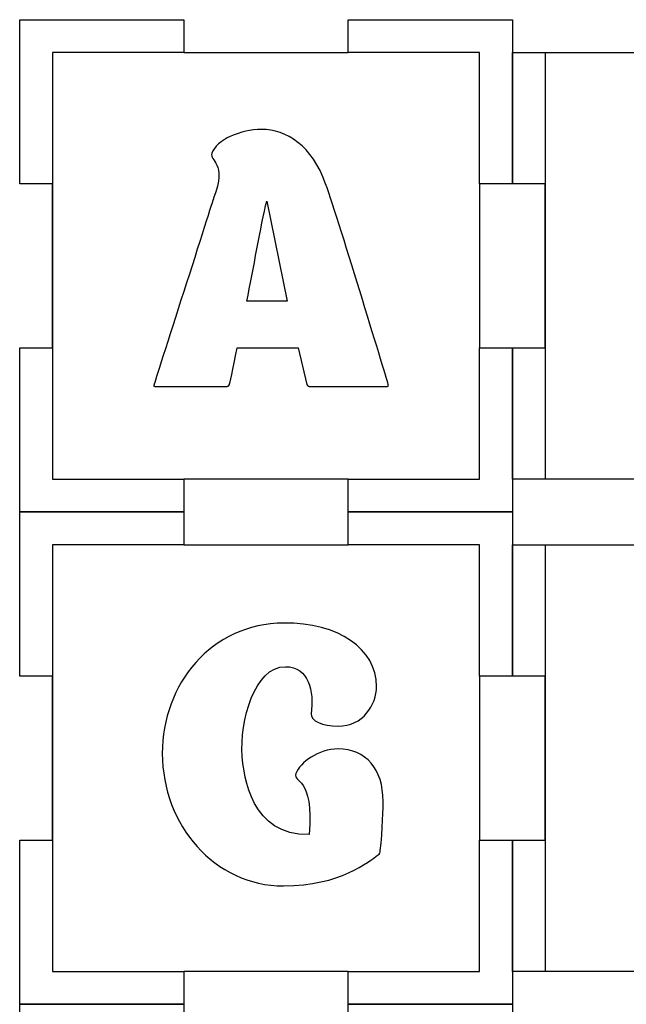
# Model space of a CAD drawing. Header units: millimetres. Extents: x -429 to 420, y -314 to 480.
# Tile 58 of 143: x -369 to -314, y 390 to 480. Entities that reach past the tile are written whole.
import ezdxf

# ---------------------------------------------------------------- set-up
doc = ezdxf.new("R2010")
doc.units = ezdxf.units.MM
doc.header["$MEASUREMENT"] = 0
doc.layers.add('Layer 1', color=7, linetype='Continuous')

msp = doc.modelspace()

# ---------------------------------------------------------------- linework, layer by layer
at = {"layer": 'Layer 1', "color": 7, "lineweight": 25}
for points, knots in [([(-324.2341, 464.5461), (-324.2341, 464.5461), (-324.2341, 479.5459), (-324.2341, 479.5459), (-324.2341, 479.5459), (-324.2341, 479.5459), (-339.2342, 479.5459), (-339.2342, 479.5459), (-339.2342, 479.5459), (-339.2342, 479.5459), (-339.2342, 476.546), (-339.2342, 476.546), (-339.2342, 476.546), (-339.2342, 476.546), (-354.2342, 476.546), (-354.2342, 476.546), (-354.2342, 476.546), (-354.2342, 476.546), (-354.2342, 479.5459), (-354.2342, 479.5459), (-354.2342, 479.5459), (-354.2342, 479.5459), (-369.2339, 479.5459), (-369.2339, 479.5459), (-369.2339, 479.5459), (-369.2339, 479.5459), (-369.2339, 464.5458), (-369.2339, 464.5458), (-369.2339, 464.5458), (-369.2339, 464.5458), (-366.2341, 464.5458), (-366.2341, 464.5458), (-366.2341, 464.5458), (-366.2341, 464.5458), (-366.2341, 449.5461), (-366.2341, 449.5461), (-366.2341, 449.5461), (-366.2341, 449.5461), (-369.2339, 449.5461), (-369.2339, 449.5461), (-369.2339, 449.5461), (-369.2339, 449.5461), (-369.2339, 434.5461), (-369.2339, 434.5461), (-369.2339, 434.5461), (-369.2339, 434.5461), (-354.2339, 434.5461), (-354.2339, 434.5461), (-354.2339, 434.5461), (-354.2339, 434.5461), (-354.2339, 437.5459), (-354.2339, 437.5459), (-354.2339, 437.5459), (-354.2339, 437.5459), (-339.2339, 437.5459), (-339.2339, 437.5459), (-339.2339, 437.5459), (-339.2339, 437.5459), (-339.2339, 434.5461), (-339.2339, 434.5461), (-339.2339, 434.5461), (-339.2339, 434.5461), (-324.2341, 434.5461), (-324.2341, 434.5461), (-324.2341, 434.5461), (-324.2341, 434.5461), (-324.2341, 449.5461), (-324.2341, 449.5461), (-324.2341, 449.5461), (-324.2341, 449.5461), (-327.234, 449.5461), (-327.234, 449.5461), (-327.234, 449.5461), (-327.234, 449.5461), (-327.234, 464.5461), (-327.234, 464.5461), (-327.234, 464.5461), (-327.234, 464.5461), (-324.2341, 464.5461), (-324.2341, 464.5461)], [0, 0, 0, 0, 0.047619, 0.047619, 0.047619, 0.047619, 0.0952381, 0.0952381, 0.0952381, 0.0952381, 0.1428571, 0.1428571, 0.1428571, 0.1428571, 0.1904762, 0.1904762, 0.1904762, 0.1904762, 0.2380952, 0.2380952, 0.2380952, 0.2380952, 0.2857143, 0.2857143, 0.2857143, 0.2857143, 0.3333333, 0.3333333, 0.3333333, 0.3333333, 0.3809524, 0.3809524, 0.3809524, 0.3809524, 0.4285714, 0.4285714, 0.4285714, 0.4285714, 0.4761905, 0.4761905, 0.4761905, 0.4761905, 0.5238095, 0.5238095, 0.5238095, 0.5238095, 0.5714286, 0.5714286, 0.5714286, 0.5714286, 0.6190476, 0.6190476, 0.6190476, 0.6190476, 0.6666667, 0.6666667, 0.6666667, 0.6666667, 0.7142857, 0.7142857, 0.7142857, 0.7142857, 0.7619048, 0.7619048, 0.7619048, 0.7619048, 0.8095238, 0.8095238, 0.8095238, 0.8095238, 0.8571429, 0.8571429, 0.8571429, 0.8571429, 0.9047619, 0.9047619, 0.9047619, 0.9047619, 1, 1, 1, 1]), ([(-279.2341, 464.5461), (-279.2341, 464.5461), (-279.2341, 476.546), (-279.2341, 476.546), (-279.2341, 476.546), (-279.2341, 476.546), (-290.9046, 476.546), (-290.9046, 476.546), (-290.9046, 476.546), (-290.9046, 476.546), (-294.2338, 476.546), (-294.2338, 476.546), (-294.2338, 476.546), (-294.2338, 476.546), (-294.2338, 479.5459), (-294.2338, 479.5459), (-294.2338, 479.5459), (-294.2338, 479.5459), (-294.2341, 479.5459), (-294.2341, 479.5459), (-294.2341, 479.5459), (-294.2341, 479.5459), (-309.2338, 479.5459), (-309.2338, 479.5459), (-309.2338, 479.5459), (-309.2338, 479.5459), (-309.2341, 479.5459), (-309.2341, 479.5459), (-309.2341, 479.5459), (-309.2341, 479.5459), (-309.2341, 476.546), (-309.2341, 476.546), (-309.2341, 476.546), (-309.2341, 476.546), (-312.6343, 476.546), (-312.6343, 476.546), (-312.6343, 476.546), (-312.6343, 476.546), (-324.2339, 476.546), (-324.2339, 476.546), (-324.2339, 476.546), (-324.2339, 476.546), (-324.2339, 464.5461), (-324.2339, 464.5461), (-324.2339, 464.5461), (-324.2339, 464.5461), (-321.234, 464.5461), (-321.234, 464.5461), (-321.234, 464.5461), (-321.234, 464.5461), (-321.234, 449.5461), (-321.234, 449.5461), (-321.234, 449.5461), (-321.234, 449.5461), (-324.2339, 449.5461), (-324.2339, 449.5461), (-324.2339, 449.5461), (-324.2339, 449.5461), (-324.2339, 437.5459), (-324.2339, 437.5459), (-324.2339, 437.5459), (-324.2339, 437.5459), (-312.6343, 437.5459), (-312.6343, 437.5459), (-312.6343, 437.5459), (-312.6343, 437.5459), (-309.2341, 437.5459), (-309.2341, 437.5459), (-309.2341, 437.5459), (-309.2341, 437.5459), (-309.2341, 434.5461), (-309.2341, 434.5461), (-309.2341, 434.5461), (-309.2341, 434.5461), (-309.2338, 434.5461), (-309.2338, 434.5461), (-309.2338, 434.5461), (-309.2338, 434.5461), (-294.2341, 434.5461), (-294.2341, 434.5461), (-294.2341, 434.5461), (-294.2341, 434.5461), (-294.2338, 434.5461), (-294.2338, 434.5461), (-294.2338, 434.5461), (-294.2338, 434.5461), (-294.2338, 437.5459), (-294.2338, 437.5459), (-294.2338, 437.5459), (-294.2338, 437.5459), (-290.9046, 437.5459), (-290.9046, 437.5459), (-290.9046, 437.5459), (-290.9046, 437.5459), (-279.2341, 437.5459), (-279.2341, 437.5459), (-279.2341, 437.5459), (-279.2341, 437.5459), (-279.2341, 449.5461), (-279.2341, 449.5461), (-279.2341, 449.5461), (-279.2341, 449.5461), (-282.2339, 449.5461), (-282.2339, 449.5461), (-282.2339, 449.5461), (-282.2339, 449.5461), (-282.2339, 464.5461), (-282.2339, 464.5461), (-282.2339, 464.5461), (-282.2339, 464.5461), (-279.2341, 464.5461), (-279.2341, 464.5461)], [0, 0, 0, 0, 0.0344828, 0.0344828, 0.0344828, 0.0344828, 0.0689655, 0.0689655, 0.0689655, 0.0689655, 0.1034483, 0.1034483, 0.1034483, 0.1034483, 0.137931, 0.137931, 0.137931, 0.137931, 0.1724138, 0.1724138, 0.1724138, 0.1724138, 0.2068966, 0.2068966, 0.2068966, 0.2068966, 0.2413793, 0.2413793, 0.2413793, 0.2413793, 0.2758621, 0.2758621, 0.2758621, 0.2758621, 0.3103448, 0.3103448, 0.3103448, 0.3103448, 0.3448276, 0.3448276, 0.3448276, 0.3448276, 0.3793103, 0.3793103, 0.3793103, 0.3793103, 0.4137931, 0.4137931, 0.4137931, 0.4137931, 0.4482759, 0.4482759, 0.4482759, 0.4482759, 0.4827586, 0.4827586, 0.4827586, 0.4827586, 0.5172414, 0.5172414, 0.5172414, 0.5172414, 0.5517241, 0.5517241, 0.5517241, 0.5517241, 0.5862069, 0.5862069, 0.5862069, 0.5862069, 0.6206897, 0.6206897, 0.6206897, 0.6206897, 0.6551724, 0.6551724, 0.6551724, 0.6551724, 0.6896552, 0.6896552, 0.6896552, 0.6896552, 0.7241379, 0.7241379, 0.7241379, 0.7241379, 0.7586207, 0.7586207, 0.7586207, 0.7586207, 0.7931034, 0.7931034, 0.7931034, 0.7931034, 0.8275862, 0.8275862, 0.8275862, 0.8275862, 0.862069, 0.862069, 0.862069, 0.862069, 0.8965517, 0.8965517, 0.8965517, 0.8965517, 0.9310345, 0.9310345, 0.9310345, 0.9310345, 1, 1, 1, 1]), ([(-324.2341, 419.546), (-324.2341, 419.546), (-324.2341, 434.5461), (-324.2341, 434.5461), (-324.2341, 434.5461), (-324.2341, 434.5461), (-339.2342, 434.5461), (-339.2342, 434.5461), (-339.2342, 434.5461), (-339.2342, 434.5461), (-339.2342, 431.5459), (-339.2342, 431.5459), (-339.2342, 431.5459), (-339.2342, 431.5459), (-354.2342, 431.5459), (-354.2342, 431.5459), (-354.2342, 431.5459), (-354.2342, 431.5459), (-354.2342, 434.5461), (-354.2342, 434.5461), (-354.2342, 434.5461), (-354.2342, 434.5461), (-369.2339, 434.5461), (-369.2339, 434.5461), (-369.2339, 434.5461), (-369.2339, 434.5461), (-369.2339, 419.546), (-369.2339, 419.546), (-369.2339, 419.546), (-369.2339, 419.546), (-366.2341, 419.546), (-366.2341, 419.546), (-366.2341, 419.546), (-366.2341, 419.546), (-366.2341, 404.546), (-366.2341, 404.546), (-366.2341, 404.546), (-366.2341, 404.546), (-369.2339, 404.546), (-369.2339, 404.546), (-369.2339, 404.546), (-369.2339, 404.546), (-369.2339, 389.546), (-369.2339, 389.546), (-369.2339, 389.546), (-369.2339, 389.546), (-354.2339, 389.546), (-354.2339, 389.546), (-354.2339, 389.546), (-354.2339, 389.546), (-354.2339, 392.5461), (-354.2339, 392.5461), (-354.2339, 392.5461), (-354.2339, 392.5461), (-339.2339, 392.5461), (-339.2339, 392.5461), (-339.2339, 392.5461), (-339.2339, 392.5461), (-339.2339, 389.546), (-339.2339, 389.546), (-339.2339, 389.546), (-339.2339, 389.546), (-324.2341, 389.546), (-324.2341, 389.546), (-324.2341, 389.546), (-324.2341, 389.546), (-324.2341, 404.546), (-324.2341, 404.546), (-324.2341, 404.546), (-324.2341, 404.546), (-327.234, 404.546), (-327.234, 404.546), (-327.234, 404.546), (-327.234, 404.546), (-327.234, 419.546), (-327.234, 419.546), (-327.234, 419.546), (-327.234, 419.546), (-324.2341, 419.546), (-324.2341, 419.546)], [0, 0, 0, 0, 0.047619, 0.047619, 0.047619, 0.047619, 0.0952381, 0.0952381, 0.0952381, 0.0952381, 0.1428571, 0.1428571, 0.1428571, 0.1428571, 0.1904762, 0.1904762, 0.1904762, 0.1904762, 0.2380952, 0.2380952, 0.2380952, 0.2380952, 0.2857143, 0.2857143, 0.2857143, 0.2857143, 0.3333333, 0.3333333, 0.3333333, 0.3333333, 0.3809524, 0.3809524, 0.3809524, 0.3809524, 0.4285714, 0.4285714, 0.4285714, 0.4285714, 0.4761905, 0.4761905, 0.4761905, 0.4761905, 0.5238095, 0.5238095, 0.5238095, 0.5238095, 0.5714286, 0.5714286, 0.5714286, 0.5714286, 0.6190476, 0.6190476, 0.6190476, 0.6190476, 0.6666667, 0.6666667, 0.6666667, 0.6666667, 0.7142857, 0.7142857, 0.7142857, 0.7142857, 0.7619048, 0.7619048, 0.7619048, 0.7619048, 0.8095238, 0.8095238, 0.8095238, 0.8095238, 0.8571429, 0.8571429, 0.8571429, 0.8571429, 0.9047619, 0.9047619, 0.9047619, 0.9047619, 1, 1, 1, 1]), ([(-279.2341, 419.546), (-279.2341, 419.546), (-279.2341, 431.5459), (-279.2341, 431.5459), (-279.2341, 431.5459), (-279.2341, 431.5459), (-290.9046, 431.5459), (-290.9046, 431.5459), (-290.9046, 431.5459), (-290.9046, 431.5459), (-294.2338, 431.5459), (-294.2338, 431.5459), (-294.2338, 431.5459), (-294.2338, 431.5459), (-294.2338, 434.5461), (-294.2338, 434.5461), (-294.2338, 434.5461), (-294.2338, 434.5461), (-294.2341, 434.5461), (-294.2341, 434.5461), (-294.2341, 434.5461), (-294.2341, 434.5461), (-309.2338, 434.5461), (-309.2338, 434.5461), (-309.2338, 434.5461), (-309.2338, 434.5461), (-309.2341, 434.5461), (-309.2341, 434.5461), (-309.2341, 434.5461), (-309.2341, 434.5461), (-309.2341, 431.5459), (-309.2341, 431.5459), (-309.2341, 431.5459), (-309.2341, 431.5459), (-312.6343, 431.5459), (-312.6343, 431.5459), (-312.6343, 431.5459), (-312.6343, 431.5459), (-324.2339, 431.5459), (-324.2339, 431.5459), (-324.2339, 431.5459), (-324.2339, 431.5459), (-324.2339, 419.546), (-324.2339, 419.546), (-324.2339, 419.546), (-324.2339, 419.546), (-321.234, 419.546), (-321.234, 419.546), (-321.234, 419.546), (-321.234, 419.546), (-321.234, 404.546), (-321.234, 404.546), (-321.234, 404.546), (-321.234, 404.546), (-324.2339, 404.546), (-324.2339, 404.546), (-324.2339, 404.546), (-324.2339, 404.546), (-324.2339, 392.5461), (-324.2339, 392.5461), (-324.2339, 392.5461), (-324.2339, 392.5461), (-312.6343, 392.5461), (-312.6343, 392.5461), (-312.6343, 392.5461), (-312.6343, 392.5461), (-309.2341, 392.5461), (-309.2341, 392.5461), (-309.2341, 392.5461), (-309.2341, 392.5461), (-309.2341, 389.546), (-309.2341, 389.546), (-309.2341, 389.546), (-309.2341, 389.546), (-309.2338, 389.546), (-309.2338, 389.546), (-309.2338, 389.546), (-309.2338, 389.546), (-294.2341, 389.546), (-294.2341, 389.546), (-294.2341, 389.546), (-294.2341, 389.546), (-294.2338, 389.546), (-294.2338, 389.546), (-294.2338, 389.546), (-294.2338, 389.546), (-294.2338, 392.5461), (-294.2338, 392.5461), (-294.2338, 392.5461), (-294.2338, 392.5461), (-290.9046, 392.5461), (-290.9046, 392.5461), (-290.9046, 392.5461), (-290.9046, 392.5461), (-279.2341, 392.5461), (-279.2341, 392.5461), (-279.2341, 392.5461), (-279.2341, 392.5461), (-279.2341, 404.546), (-279.2341, 404.546), (-279.2341, 404.546), (-279.2341, 404.546), (-282.2339, 404.546), (-282.2339, 404.546), (-282.2339, 404.546), (-282.2339, 404.546), (-282.2339, 419.546), (-282.2339, 419.546), (-282.2339, 419.546), (-282.2339, 419.546), (-279.2341, 419.546), (-279.2341, 419.546)], [0, 0, 0, 0, 0.0344828, 0.0344828, 0.0344828, 0.0344828, 0.0689655, 0.0689655, 0.0689655, 0.0689655, 0.1034483, 0.1034483, 0.1034483, 0.1034483, 0.137931, 0.137931, 0.137931, 0.137931, 0.1724138, 0.1724138, 0.1724138, 0.1724138, 0.2068966, 0.2068966, 0.2068966, 0.2068966, 0.2413793, 0.2413793, 0.2413793, 0.2413793, 0.2758621, 0.2758621, 0.2758621, 0.2758621, 0.3103448, 0.3103448, 0.3103448, 0.3103448, 0.3448276, 0.3448276, 0.3448276, 0.3448276, 0.3793103, 0.3793103, 0.3793103, 0.3793103, 0.4137931, 0.4137931, 0.4137931, 0.4137931, 0.4482759, 0.4482759, 0.4482759, 0.4482759, 0.4827586, 0.4827586, 0.4827586, 0.4827586, 0.5172414, 0.5172414, 0.5172414, 0.5172414, 0.5517241, 0.5517241, 0.5517241, 0.5517241, 0.5862069, 0.5862069, 0.5862069, 0.5862069, 0.6206897, 0.6206897, 0.6206897, 0.6206897, 0.6551724, 0.6551724, 0.6551724, 0.6551724, 0.6896552, 0.6896552, 0.6896552, 0.6896552, 0.7241379, 0.7241379, 0.7241379, 0.7241379, 0.7586207, 0.7586207, 0.7586207, 0.7586207, 0.7931034, 0.7931034, 0.7931034, 0.7931034, 0.8275862, 0.8275862, 0.8275862, 0.8275862, 0.862069, 0.862069, 0.862069, 0.862069, 0.8965517, 0.8965517, 0.8965517, 0.8965517, 0.9310345, 0.9310345, 0.9310345, 0.9310345, 1, 1, 1, 1]), ([(-324.2341, 374.546), (-324.2341, 374.546), (-324.2341, 389.546), (-324.2341, 389.546), (-324.2341, 389.546), (-324.2341, 389.546), (-339.2342, 389.546), (-339.2342, 389.546), (-339.2342, 389.546), (-339.2342, 389.546), (-339.2342, 386.5459), (-339.2342, 386.5459), (-339.2342, 386.5459), (-339.2342, 386.5459), (-354.2342, 386.5459), (-354.2342, 386.5459), (-354.2342, 386.5459), (-354.2342, 386.5459), (-354.2342, 389.546), (-354.2342, 389.546), (-354.2342, 389.546), (-354.2342, 389.546), (-369.2339, 389.546), (-369.2339, 389.546), (-369.2339, 389.546), (-369.2339, 389.546), (-369.2339, 374.546), (-369.2339, 374.546), (-369.2339, 374.546), (-369.2339, 374.546), (-366.2341, 374.546), (-366.2341, 374.546), (-366.2341, 374.546), (-366.2341, 374.546), (-366.2341, 359.5459), (-366.2341, 359.5459), (-366.2341, 359.5459), (-366.2341, 359.5459), (-369.2339, 359.5459), (-369.2339, 359.5459), (-369.2339, 359.5459), (-369.2339, 359.5459), (-369.2339, 344.5459), (-369.2339, 344.5459), (-369.2339, 344.5459), (-369.2339, 344.5459), (-354.2339, 344.5459), (-354.2339, 344.5459), (-354.2339, 344.5459), (-354.2339, 344.5459), (-354.2339, 347.546), (-354.2339, 347.546), (-354.2339, 347.546), (-354.2339, 347.546), (-339.2339, 347.546), (-339.2339, 347.546), (-339.2339, 347.546), (-339.2339, 347.546), (-339.2339, 344.5459), (-339.2339, 344.5459), (-339.2339, 344.5459), (-339.2339, 344.5459), (-324.2341, 344.5459), (-324.2341, 344.5459), (-324.2341, 344.5459), (-324.2341, 344.5459), (-324.2341, 359.5459), (-324.2341, 359.5459), (-324.2341, 359.5459), (-324.2341, 359.5459), (-327.234, 359.5459), (-327.234, 359.5459), (-327.234, 359.5459), (-327.234, 359.5459), (-327.234, 374.546), (-327.234, 374.546), (-327.234, 374.546), (-327.234, 374.546), (-324.2341, 374.546), (-324.2341, 374.546)], [0, 0, 0, 0, 0.047619, 0.047619, 0.047619, 0.047619, 0.0952381, 0.0952381, 0.0952381, 0.0952381, 0.1428571, 0.1428571, 0.1428571, 0.1428571, 0.1904762, 0.1904762, 0.1904762, 0.1904762, 0.2380952, 0.2380952, 0.2380952, 0.2380952, 0.2857143, 0.2857143, 0.2857143, 0.2857143, 0.3333333, 0.3333333, 0.3333333, 0.3333333, 0.3809524, 0.3809524, 0.3809524, 0.3809524, 0.4285714, 0.4285714, 0.4285714, 0.4285714, 0.4761905, 0.4761905, 0.4761905, 0.4761905, 0.5238095, 0.5238095, 0.5238095, 0.5238095, 0.5714286, 0.5714286, 0.5714286, 0.5714286, 0.6190476, 0.6190476, 0.6190476, 0.6190476, 0.6666667, 0.6666667, 0.6666667, 0.6666667, 0.7142857, 0.7142857, 0.7142857, 0.7142857, 0.7619048, 0.7619048, 0.7619048, 0.7619048, 0.8095238, 0.8095238, 0.8095238, 0.8095238, 0.8571429, 0.8571429, 0.8571429, 0.8571429, 0.9047619, 0.9047619, 0.9047619, 0.9047619, 1, 1, 1, 1]), ([(-279.2341, 374.546), (-279.2341, 374.546), (-279.2341, 386.5459), (-279.2341, 386.5459), (-279.2341, 386.5459), (-279.2341, 386.5459), (-290.9046, 386.5459), (-290.9046, 386.5459), (-290.9046, 386.5459), (-290.9046, 386.5459), (-294.2338, 386.5459), (-294.2338, 386.5459), (-294.2338, 386.5459), (-294.2338, 386.5459), (-294.2338, 389.546), (-294.2338, 389.546), (-294.2338, 389.546), (-294.2338, 389.546), (-294.2341, 389.546), (-294.2341, 389.546), (-294.2341, 389.546), (-294.2341, 389.546), (-309.2338, 389.546), (-309.2338, 389.546), (-309.2338, 389.546), (-309.2338, 389.546), (-309.2341, 389.546), (-309.2341, 389.546), (-309.2341, 389.546), (-309.2341, 389.546), (-309.2341, 386.5459), (-309.2341, 386.5459), (-309.2341, 386.5459), (-309.2341, 386.5459), (-312.6343, 386.5459), (-312.6343, 386.5459), (-312.6343, 386.5459), (-312.6343, 386.5459), (-324.2339, 386.5459), (-324.2339, 386.5459), (-324.2339, 386.5459), (-324.2339, 386.5459), (-324.2339, 374.546), (-324.2339, 374.546), (-324.2339, 374.546), (-324.2339, 374.546), (-321.234, 374.546), (-321.234, 374.546), (-321.234, 374.546), (-321.234, 374.546), (-321.234, 359.5459), (-321.234, 359.5459), (-321.234, 359.5459), (-321.234, 359.5459), (-324.2339, 359.5459), (-324.2339, 359.5459), (-324.2339, 359.5459), (-324.2339, 359.5459), (-324.2339, 347.546), (-324.2339, 347.546), (-324.2339, 347.546), (-324.2339, 347.546), (-312.6343, 347.546), (-312.6343, 347.546), (-312.6343, 347.546), (-312.6343, 347.546), (-309.2341, 347.546), (-309.2341, 347.546), (-309.2341, 347.546), (-309.2341, 347.546), (-309.2341, 344.5459), (-309.2341, 344.5459), (-309.2341, 344.5459), (-309.2341, 344.5459), (-309.2338, 344.5459), (-309.2338, 344.5459), (-309.2338, 344.5459), (-309.2338, 344.5459), (-294.2341, 344.5459), (-294.2341, 344.5459), (-294.2341, 344.5459), (-294.2341, 344.5459), (-294.2338, 344.5459), (-294.2338, 344.5459), (-294.2338, 344.5459), (-294.2338, 344.5459), (-294.2338, 347.546), (-294.2338, 347.546), (-294.2338, 347.546), (-294.2338, 347.546), (-290.9046, 347.546), (-290.9046, 347.546), (-290.9046, 347.546), (-290.9046, 347.546), (-279.2341, 347.546), (-279.2341, 347.546), (-279.2341, 347.546), (-279.2341, 347.546), (-279.2341, 359.5459), (-279.2341, 359.5459), (-279.2341, 359.5459), (-279.2341, 359.5459), (-282.2339, 359.5459), (-282.2339, 359.5459), (-282.2339, 359.5459), (-282.2339, 359.5459), (-282.2339, 374.546), (-282.2339, 374.546), (-282.2339, 374.546), (-282.2339, 374.546), (-279.2341, 374.546), (-279.2341, 374.546)], [0, 0, 0, 0, 0.0344828, 0.0344828, 0.0344828, 0.0344828, 0.0689655, 0.0689655, 0.0689655, 0.0689655, 0.1034483, 0.1034483, 0.1034483, 0.1034483, 0.137931, 0.137931, 0.137931, 0.137931, 0.1724138, 0.1724138, 0.1724138, 0.1724138, 0.2068966, 0.2068966, 0.2068966, 0.2068966, 0.2413793, 0.2413793, 0.2413793, 0.2413793, 0.2758621, 0.2758621, 0.2758621, 0.2758621, 0.3103448, 0.3103448, 0.3103448, 0.3103448, 0.3448276, 0.3448276, 0.3448276, 0.3448276, 0.3793103, 0.3793103, 0.3793103, 0.3793103, 0.4137931, 0.4137931, 0.4137931, 0.4137931, 0.4482759, 0.4482759, 0.4482759, 0.4482759, 0.4827586, 0.4827586, 0.4827586, 0.4827586, 0.5172414, 0.5172414, 0.5172414, 0.5172414, 0.5517241, 0.5517241, 0.5517241, 0.5517241, 0.5862069, 0.5862069, 0.5862069, 0.5862069, 0.6206897, 0.6206897, 0.6206897, 0.6206897, 0.6551724, 0.6551724, 0.6551724, 0.6551724, 0.6896552, 0.6896552, 0.6896552, 0.6896552, 0.7241379, 0.7241379, 0.7241379, 0.7241379, 0.7586207, 0.7586207, 0.7586207, 0.7586207, 0.7931034, 0.7931034, 0.7931034, 0.7931034, 0.8275862, 0.8275862, 0.8275862, 0.8275862, 0.862069, 0.862069, 0.862069, 0.862069, 0.8965517, 0.8965517, 0.8965517, 0.8965517, 0.9310345, 0.9310345, 0.9310345, 0.9310345, 1, 1, 1, 1])]:
    msp.add_open_spline(points, degree=3, knots=knots, dxfattribs=at)
at = {"layer": 'Layer 1', "color": 114}
for points, knots in [([(-369.2339, 449.5461), (-369.2339, 449.5461), (-369.2339, 434.5461), (-369.2339, 434.5461), (-369.2339, 434.5461), (-369.2339, 434.5461), (-354.2339, 434.5461), (-354.2339, 434.5461), (-354.2339, 434.5461), (-354.2339, 434.5461), (-354.2339, 437.5459), (-354.2339, 437.5459), (-354.2339, 437.5459), (-354.2339, 437.5459), (-366.2341, 437.5459), (-366.2341, 437.5459), (-366.2341, 437.5459), (-366.2341, 437.5459), (-366.2341, 476.546), (-366.2341, 476.546), (-366.2341, 476.546), (-366.2341, 476.546), (-354.2339, 476.546), (-354.2339, 476.546), (-354.2339, 476.546), (-354.2339, 476.546), (-354.2339, 479.5459), (-354.2339, 479.5459), (-354.2339, 479.5459), (-354.2339, 479.5459), (-369.2339, 479.5459), (-369.2339, 479.5459), (-369.2339, 479.5459), (-369.2339, 479.5459), (-369.2339, 464.5458), (-369.2339, 464.5458), (-369.2339, 464.5458), (-369.2339, 464.5458), (-366.2341, 464.5458), (-366.2341, 464.5458), (-366.2341, 464.5458), (-366.2341, 464.5458), (-366.2341, 449.5461), (-366.2341, 449.5461), (-366.2341, 449.5461), (-366.2341, 449.5461), (-369.2339, 449.5461), (-369.2339, 449.5461)], [0, 0, 0, 0, 0.0769231, 0.0769231, 0.0769231, 0.0769231, 0.1538462, 0.1538462, 0.1538462, 0.1538462, 0.2307692, 0.2307692, 0.2307692, 0.2307692, 0.3076923, 0.3076923, 0.3076923, 0.3076923, 0.3846154, 0.3846154, 0.3846154, 0.3846154, 0.4615385, 0.4615385, 0.4615385, 0.4615385, 0.5384615, 0.5384615, 0.5384615, 0.5384615, 0.6153846, 0.6153846, 0.6153846, 0.6153846, 0.6923077, 0.6923077, 0.6923077, 0.6923077, 0.7692308, 0.7692308, 0.7692308, 0.7692308, 0.8461538, 0.8461538, 0.8461538, 0.8461538, 1, 1, 1, 1]), ([(-339.2342, 476.546), (-339.2342, 476.546), (-327.234, 476.546), (-327.234, 476.546), (-327.234, 476.546), (-327.234, 476.546), (-327.234, 464.5461), (-327.234, 464.5461), (-327.234, 464.5461), (-327.234, 464.5461), (-324.2339, 464.5461), (-324.2339, 464.5461), (-324.2339, 464.5461), (-324.2339, 464.5461), (-324.2339, 479.5459), (-324.2339, 479.5459), (-324.2339, 479.5459), (-324.2339, 479.5459), (-339.2342, 479.5459), (-339.2342, 479.5459), (-339.2342, 479.5459), (-339.2342, 479.5459), (-339.2342, 476.546), (-339.2342, 476.546)], [0, 0, 0, 0, 0.1428571, 0.1428571, 0.1428571, 0.1428571, 0.2857143, 0.2857143, 0.2857143, 0.2857143, 0.4285714, 0.4285714, 0.4285714, 0.4285714, 0.5714286, 0.5714286, 0.5714286, 0.5714286, 0.7142857, 0.7142857, 0.7142857, 0.7142857, 1, 1, 1, 1]), ([(-324.2339, 449.5461), (-324.2339, 449.5461), (-324.2339, 437.5459), (-324.2339, 437.5459), (-324.2339, 437.5459), (-324.2339, 437.5459), (-321.234, 437.5459), (-321.234, 437.5459), (-321.234, 437.5459), (-321.234, 437.5459), (-321.234, 476.546), (-321.234, 476.546), (-321.234, 476.546), (-321.234, 476.546), (-324.2339, 476.546), (-324.2339, 476.546), (-324.2339, 476.546), (-324.2339, 476.546), (-324.2339, 464.5461), (-324.2339, 464.5461), (-324.2339, 464.5461), (-324.2339, 464.5461), (-321.234, 464.5461), (-321.234, 464.5461), (-321.234, 464.5461), (-321.234, 464.5461), (-321.234, 449.5461), (-321.234, 449.5461), (-321.234, 449.5461), (-321.234, 449.5461), (-324.2339, 449.5461), (-324.2339, 449.5461)], [0, 0, 0, 0, 0.1111111, 0.1111111, 0.1111111, 0.1111111, 0.2222222, 0.2222222, 0.2222222, 0.2222222, 0.3333333, 0.3333333, 0.3333333, 0.3333333, 0.4444444, 0.4444444, 0.4444444, 0.4444444, 0.5555556, 0.5555556, 0.5555556, 0.5555556, 0.6666667, 0.6666667, 0.6666667, 0.6666667, 0.7777778, 0.7777778, 0.7777778, 0.7777778, 1, 1, 1, 1]), ([(-335.6615, 446.0314), (-335.6615, 446.0314), (-342.8047, 446.0314), (-342.8047, 446.0314), (-342.8047, 446.0314), (-342.8047, 446.0314), (-342.9627, 446.0314), (-342.9944, 446.1894), (-342.9944, 446.1894), (-342.9944, 446.1894), (-343.7844, 449.5398), (-343.7844, 449.5398), (-343.7844, 449.5398), (-343.7844, 449.5398), (-349.3791, 449.5397), (-349.3791, 449.5397), (-349.3791, 449.5397), (-349.7582, 447.5484), (-350.0744, 446.1893), (-350.0744, 446.1893), (-350.0744, 446.1893), (-350.1376, 446.0313), (-350.2956, 446.0313), (-350.2956, 446.0313), (-350.2956, 446.0313), (-350.2956, 446.0313), (-356.9017, 446.0314), (-356.9017, 446.0314), (-356.9017, 446.0314), (-356.9017, 446.0314), (-357.0597, 446.0314), (-356.9649, 446.1894), (-356.9649, 446.1894), (-356.9649, 446.1894), (-351.5285, 463.1942), (-351.5285, 463.2259), (-351.5285, 463.2259), (-350.2326, 466.5448), (-351.9394, 466.6078), (-351.6865, 467.3349), (-351.6865, 467.3349), (-351.2756, 468.5676), (-348.9999, 469.5159), (-347.1669, 469.5159), (-347.1669, 469.5159), (-344.8595, 469.5159), (-342.5206, 467.9988), (-341.2879, 464.5536), (-341.2879, 464.5536), (-339.9602, 460.8238), (-335.5671, 446.1897), (-335.5671, 446.1897), (-335.5671, 446.1897), (-335.5035, 446.0314), (-335.6615, 446.0314), (-335.6615, 446.0314)], [0, 0, 0, 0, 0.0666667, 0.0666667, 0.0666667, 0.0666667, 0.1333333, 0.1333333, 0.1333333, 0.1333333, 0.2, 0.2, 0.2, 0.2, 0.2666667, 0.2666667, 0.2666667, 0.2666667, 0.3333333, 0.3333333, 0.3333333, 0.3333333, 0.4, 0.4, 0.4, 0.4, 0.4666667, 0.4666667, 0.4666667, 0.4666667, 0.5333333, 0.5333333, 0.5333333, 0.5333333, 0.6, 0.6, 0.6, 0.6, 0.6666667, 0.6666667, 0.6666667, 0.6666667, 0.7333333, 0.7333333, 0.7333333, 0.7333333, 0.8, 0.8, 0.8, 0.8, 0.8666667, 0.8666667, 0.8666667, 0.8666667, 1, 1, 1, 1]), ([(-344.796, 453.8067), (-344.796, 453.8067), (-346.6608, 462.9729), (-346.6608, 462.9729), (-346.6608, 462.9729), (-347.2297, 460.6655), (-347.8935, 456.683), (-348.4941, 453.8067), (-348.4941, 453.8067), (-348.4941, 453.8067), (-344.796, 453.8067), (-344.796, 453.8067)], [0, 0, 0, 0, 0.25, 0.25, 0.25, 0.25, 0.5, 0.5, 0.5, 0.5, 1, 1, 1, 1]), ([(-339.2339, 434.5461), (-339.2339, 434.5461), (-324.2339, 434.5461), (-324.2339, 434.5461), (-324.2339, 434.5461), (-324.2339, 434.5461), (-324.2339, 449.5461), (-324.2339, 449.5461), (-324.2339, 449.5461), (-324.2339, 449.5461), (-327.234, 449.5461), (-327.234, 449.5461), (-327.234, 449.5461), (-327.234, 449.5461), (-327.234, 437.5459), (-327.234, 437.5459), (-327.234, 437.5459), (-327.234, 437.5459), (-339.2339, 437.5459), (-339.2339, 437.5459), (-339.2339, 437.5459), (-339.2339, 437.5459), (-339.2339, 434.5461), (-339.2339, 434.5461)], [0, 0, 0, 0, 0.1428571, 0.1428571, 0.1428571, 0.1428571, 0.2857143, 0.2857143, 0.2857143, 0.2857143, 0.4285714, 0.4285714, 0.4285714, 0.4285714, 0.5714286, 0.5714286, 0.5714286, 0.5714286, 0.7142857, 0.7142857, 0.7142857, 0.7142857, 1, 1, 1, 1]), ([(-369.2339, 404.546), (-369.2339, 404.546), (-369.2339, 389.546), (-369.2339, 389.546), (-369.2339, 389.546), (-369.2339, 389.546), (-354.2339, 389.546), (-354.2339, 389.546), (-354.2339, 389.546), (-354.2339, 389.546), (-354.2339, 392.5461), (-354.2339, 392.5461), (-354.2339, 392.5461), (-354.2339, 392.5461), (-366.2341, 392.5461), (-366.2341, 392.5461), (-366.2341, 392.5461), (-366.2341, 392.5461), (-366.2341, 431.5459), (-366.2341, 431.5459), (-366.2341, 431.5459), (-366.2341, 431.5459), (-354.2339, 431.5459), (-354.2339, 431.5459), (-354.2339, 431.5459), (-354.2339, 431.5459), (-354.2339, 434.5461), (-354.2339, 434.5461), (-354.2339, 434.5461), (-354.2339, 434.5461), (-369.2339, 434.5461), (-369.2339, 434.5461), (-369.2339, 434.5461), (-369.2339, 434.5461), (-369.2339, 419.546), (-369.2339, 419.546), (-369.2339, 419.546), (-369.2339, 419.546), (-366.2341, 419.546), (-366.2341, 419.546), (-366.2341, 419.546), (-366.2341, 419.546), (-366.2341, 404.546), (-366.2341, 404.546), (-366.2341, 404.546), (-366.2341, 404.546), (-369.2339, 404.546), (-369.2339, 404.546)], [0, 0, 0, 0, 0.0769231, 0.0769231, 0.0769231, 0.0769231, 0.1538462, 0.1538462, 0.1538462, 0.1538462, 0.2307692, 0.2307692, 0.2307692, 0.2307692, 0.3076923, 0.3076923, 0.3076923, 0.3076923, 0.3846154, 0.3846154, 0.3846154, 0.3846154, 0.4615385, 0.4615385, 0.4615385, 0.4615385, 0.5384615, 0.5384615, 0.5384615, 0.5384615, 0.6153846, 0.6153846, 0.6153846, 0.6153846, 0.6923077, 0.6923077, 0.6923077, 0.6923077, 0.7692308, 0.7692308, 0.7692308, 0.7692308, 0.8461538, 0.8461538, 0.8461538, 0.8461538, 1, 1, 1, 1]), ([(-339.2342, 431.5459), (-339.2342, 431.5459), (-327.234, 431.5459), (-327.234, 431.5459), (-327.234, 431.5459), (-327.234, 431.5459), (-327.234, 419.546), (-327.234, 419.546), (-327.234, 419.546), (-327.234, 419.546), (-324.2339, 419.546), (-324.2339, 419.546), (-324.2339, 419.546), (-324.2339, 419.546), (-324.2339, 434.5461), (-324.2339, 434.5461), (-324.2339, 434.5461), (-324.2339, 434.5461), (-339.2342, 434.5461), (-339.2342, 434.5461), (-339.2342, 434.5461), (-339.2342, 434.5461), (-339.2342, 431.5459), (-339.2342, 431.5459)], [0, 0, 0, 0, 0.1428571, 0.1428571, 0.1428571, 0.1428571, 0.2857143, 0.2857143, 0.2857143, 0.2857143, 0.4285714, 0.4285714, 0.4285714, 0.4285714, 0.5714286, 0.5714286, 0.5714286, 0.5714286, 0.7142857, 0.7142857, 0.7142857, 0.7142857, 1, 1, 1, 1]), ([(-324.2339, 404.546), (-324.2339, 404.546), (-324.2339, 392.5461), (-324.2339, 392.5461), (-324.2339, 392.5461), (-324.2339, 392.5461), (-321.234, 392.5461), (-321.234, 392.5461), (-321.234, 392.5461), (-321.234, 392.5461), (-321.234, 431.5459), (-321.234, 431.5459), (-321.234, 431.5459), (-321.234, 431.5459), (-324.2339, 431.5459), (-324.2339, 431.5459), (-324.2339, 431.5459), (-324.2339, 431.5459), (-324.2339, 419.546), (-324.2339, 419.546), (-324.2339, 419.546), (-324.2339, 419.546), (-321.234, 419.546), (-321.234, 419.546), (-321.234, 419.546), (-321.234, 419.546), (-321.234, 404.546), (-321.234, 404.546), (-321.234, 404.546), (-321.234, 404.546), (-324.2339, 404.546), (-324.2339, 404.546)], [0, 0, 0, 0, 0.1111111, 0.1111111, 0.1111111, 0.1111111, 0.2222222, 0.2222222, 0.2222222, 0.2222222, 0.3333333, 0.3333333, 0.3333333, 0.3333333, 0.4444444, 0.4444444, 0.4444444, 0.4444444, 0.5555556, 0.5555556, 0.5555556, 0.5555556, 0.6666667, 0.6666667, 0.6666667, 0.6666667, 0.7777778, 0.7777778, 0.7777778, 0.7777778, 1, 1, 1, 1]), ([(-336.0409, 408.0798), (-336.0409, 407.7639), (-336.0727, 405.3617), (-336.2938, 403.5917), (-336.2938, 403.5917), (-336.2938, 403.4337), (-336.3885, 403.2758), (-336.4835, 403.2123), (-336.4835, 403.2123), (-337.337, 402.6117), (-339.9604, 400.3678), (-345.1441, 400.3678), (-345.1441, 400.3678), (-351.434, 400.3678), (-356.2066, 405.9307), (-356.2066, 412.4735), (-356.2066, 412.4735), (-356.2066, 418.7949), (-351.75, 424.3578), (-345.1124, 424.3895), (-345.1124, 424.3895), (-340.1184, 424.4527), (-336.6418, 422.0188), (-336.6418, 418.6054), (-336.6418, 418.6054), (-336.6418, 416.8986), (-337.8745, 414.9706), (-340.1502, 414.9706), (-340.1502, 414.9706), (-341.5726, 414.9706), (-342.6788, 415.4765), (-342.6156, 416.1086), (-342.6156, 416.1086), (-342.3312, 418.1631), (-342.8368, 420.4073), (-344.9545, 420.4073), (-344.9545, 420.4073), (-347.8308, 420.4073), (-349.1267, 415.445), (-348.9055, 412.2208), (-348.9055, 412.2208), (-348.779, 410.4193), (-348.052, 404.8879), (-342.8053, 405.0776), (-342.8053, 405.0776), (-342.3312, 410.4193), (-344.3224, 409.7872), (-344.0062, 410.6405), (-344.0062, 410.6405), (-343.6271, 411.6517), (-341.9517, 412.8844), (-340.1502, 412.8844), (-340.1502, 412.8844), (-337.5895, 412.8841), (-336.0409, 411.0508), (-336.0409, 408.0798)], [0, 0, 0, 0, 0.0666667, 0.0666667, 0.0666667, 0.0666667, 0.1333333, 0.1333333, 0.1333333, 0.1333333, 0.2, 0.2, 0.2, 0.2, 0.2666667, 0.2666667, 0.2666667, 0.2666667, 0.3333333, 0.3333333, 0.3333333, 0.3333333, 0.4, 0.4, 0.4, 0.4, 0.4666667, 0.4666667, 0.4666667, 0.4666667, 0.5333333, 0.5333333, 0.5333333, 0.5333333, 0.6, 0.6, 0.6, 0.6, 0.6666667, 0.6666667, 0.6666667, 0.6666667, 0.7333333, 0.7333333, 0.7333333, 0.7333333, 0.8, 0.8, 0.8, 0.8, 0.8666667, 0.8666667, 0.8666667, 0.8666667, 1, 1, 1, 1]), ([(-339.2339, 389.546), (-339.2339, 389.546), (-324.2339, 389.546), (-324.2339, 389.546), (-324.2339, 389.546), (-324.2339, 389.546), (-324.2339, 404.546), (-324.2339, 404.546), (-324.2339, 404.546), (-324.2339, 404.546), (-327.234, 404.546), (-327.234, 404.546), (-327.234, 404.546), (-327.234, 404.546), (-327.234, 392.5461), (-327.234, 392.5461), (-327.234, 392.5461), (-327.234, 392.5461), (-339.2339, 392.5461), (-339.2339, 392.5461), (-339.2339, 392.5461), (-339.2339, 392.5461), (-339.2339, 389.546), (-339.2339, 389.546)], [0, 0, 0, 0, 0.1428571, 0.1428571, 0.1428571, 0.1428571, 0.2857143, 0.2857143, 0.2857143, 0.2857143, 0.4285714, 0.4285714, 0.4285714, 0.4285714, 0.5714286, 0.5714286, 0.5714286, 0.5714286, 0.7142857, 0.7142857, 0.7142857, 0.7142857, 1, 1, 1, 1]), ([(-369.2339, 359.5459), (-369.2339, 359.5459), (-369.2339, 344.5459), (-369.2339, 344.5459), (-369.2339, 344.5459), (-369.2339, 344.5459), (-354.2339, 344.5459), (-354.2339, 344.5459), (-354.2339, 344.5459), (-354.2339, 344.5459), (-354.2339, 347.546), (-354.2339, 347.546), (-354.2339, 347.546), (-354.2339, 347.546), (-366.2341, 347.546), (-366.2341, 347.546), (-366.2341, 347.546), (-366.2341, 347.546), (-366.2341, 386.5459), (-366.2341, 386.5459), (-366.2341, 386.5459), (-366.2341, 386.5459), (-354.2339, 386.5459), (-354.2339, 386.5459), (-354.2339, 386.5459), (-354.2339, 386.5459), (-354.2339, 389.546), (-354.2339, 389.546), (-354.2339, 389.546), (-354.2339, 389.546), (-369.2339, 389.546), (-369.2339, 389.546), (-369.2339, 389.546), (-369.2339, 389.546), (-369.2339, 374.546), (-369.2339, 374.546), (-369.2339, 374.546), (-369.2339, 374.546), (-366.2341, 374.546), (-366.2341, 374.546), (-366.2341, 374.546), (-366.2341, 374.546), (-366.2341, 359.5459), (-366.2341, 359.5459), (-366.2341, 359.5459), (-366.2341, 359.5459), (-369.2339, 359.5459), (-369.2339, 359.5459)], [0, 0, 0, 0, 0.0769231, 0.0769231, 0.0769231, 0.0769231, 0.1538462, 0.1538462, 0.1538462, 0.1538462, 0.2307692, 0.2307692, 0.2307692, 0.2307692, 0.3076923, 0.3076923, 0.3076923, 0.3076923, 0.3846154, 0.3846154, 0.3846154, 0.3846154, 0.4615385, 0.4615385, 0.4615385, 0.4615385, 0.5384615, 0.5384615, 0.5384615, 0.5384615, 0.6153846, 0.6153846, 0.6153846, 0.6153846, 0.6923077, 0.6923077, 0.6923077, 0.6923077, 0.7692308, 0.7692308, 0.7692308, 0.7692308, 0.8461538, 0.8461538, 0.8461538, 0.8461538, 1, 1, 1, 1]), ([(-339.2342, 386.5459), (-339.2342, 386.5459), (-327.234, 386.5459), (-327.234, 386.5459), (-327.234, 386.5459), (-327.234, 386.5459), (-327.234, 374.546), (-327.234, 374.546), (-327.234, 374.546), (-327.234, 374.546), (-324.2339, 374.546), (-324.2339, 374.546), (-324.2339, 374.546), (-324.2339, 374.546), (-324.2339, 389.546), (-324.2339, 389.546), (-324.2339, 389.546), (-324.2339, 389.546), (-339.2342, 389.546), (-339.2342, 389.546), (-339.2342, 389.546), (-339.2342, 389.546), (-339.2342, 386.5459), (-339.2342, 386.5459)], [0, 0, 0, 0, 0.1428571, 0.1428571, 0.1428571, 0.1428571, 0.2857143, 0.2857143, 0.2857143, 0.2857143, 0.4285714, 0.4285714, 0.4285714, 0.4285714, 0.5714286, 0.5714286, 0.5714286, 0.5714286, 0.7142857, 0.7142857, 0.7142857, 0.7142857, 1, 1, 1, 1])]:
    msp.add_open_spline(points, degree=3, knots=knots, dxfattribs=at)

doc.saveas('drawing.dxf')
